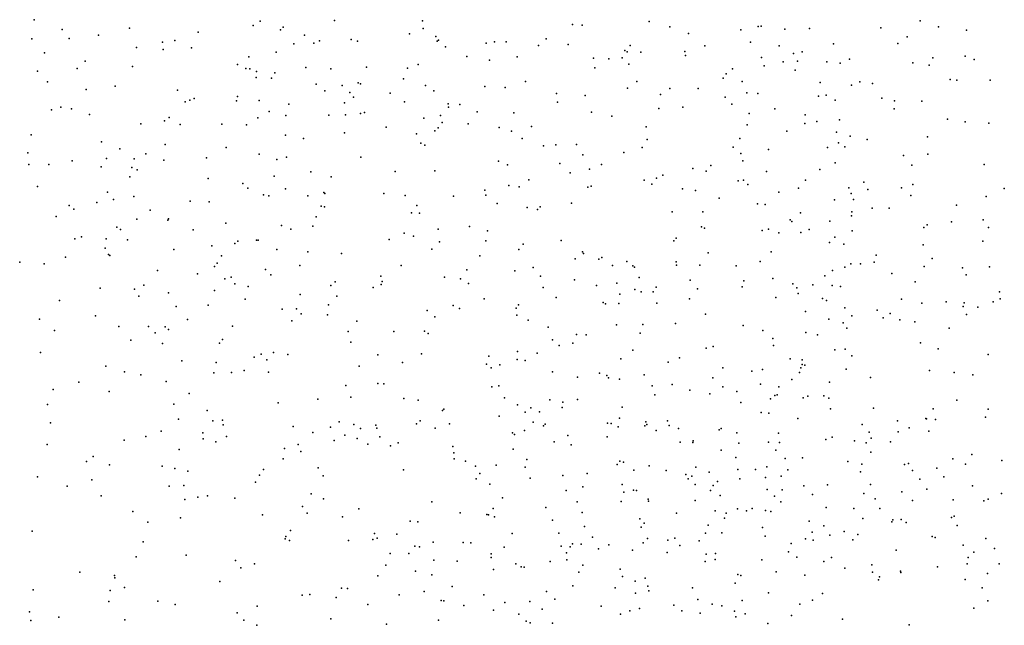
# Model space of a CAD drawing. Header units: metres. Extents: x -25 to 25, y -27.7 to 27.8.
# Tile 156 of 209: x 10.8 to 13.6, y -12.1 to -10.4. Entities that reach past the tile are written whole.
import ezdxf

# ---------------------------------------------------------------- set-up
doc = ezdxf.new("R2010")
doc.units = ezdxf.units.M

msp = doc.modelspace()

# ---------------------------------------------------------------- linework, layer by layer
for p in [(10.8628, -10.398, 3.4108), (11.1354, -10.4219, 16.1214), (11.4894, -10.4142, 5.8143), (11.509, -10.4025, 3.6937), (11.5752, -10.419, -11.3061), (11.7215, -10.4002, -7.0983), (11.9736, -10.4009, -19.6477), (12.4028, -10.4116, 10.1329), (12.4309, -10.4138, -20.0808), (12.6222, -10.4036, 4.6387), (12.681, -10.4186, 15.8109), (12.9345, -10.4179, 4.0782), (12.943, -10.4166, 6.306), (13.2847, -10.4215, 16.6346), (13.3977, -10.4012, -7.805), (13.4497, -10.4184, 16.7118), (10.9432, -10.4257, 9.9152), (11.0468, -10.4427, -6.8816), (11.332, -10.4333, 9.7345), (11.5679, -10.4267, 5.1676), (11.6362, -10.4418, 13.3224), (11.9364, -10.4385, 10.2882), (11.9752, -10.4229, 13.9587), (12.0119, -10.4458, 13.6585), (12.7348, -10.4377, -20.2729), (12.8846, -10.4266, 2.7662), (13.0107, -10.4247, 3.6458), (13.0812, -10.423, 3.2635), (13.3604, -10.4473, -7.3623), (13.5305, -10.4283, 10.768), (10.8564, -10.4529, 2.2303), (10.9629, -10.4514, 1.5751), (11.1552, -10.4774, -20.3938), (11.2294, -10.462, -11.3904), (11.2649, -10.4572, -7.0926), (11.3128, -10.4785, 2.7569), (11.6058, -10.4673, 5.9591), (11.6624, -10.465, 13.823), (11.6794, -10.4587, 5.0634), (11.77, -10.4545, 10.4057), (11.7875, -10.4593, 3.5753), (12.0159, -10.4594, 2.7331), (12.0193, -10.4564, 4.7741), (12.0391, -10.4757, 8.9251), (12.1561, -10.4647, 4.6867), (12.1796, -10.4614, 2.6662), (12.2135, -10.4614, -19.9388), (12.3059, -10.4718, 9.0921), (12.3279, -10.4526, 4.6145), (12.3907, -10.4689, -7.1001), (12.568, -10.4714, 9.6287), (12.7812, -10.4726, 2.6389), (12.912, -10.4623, 4.2796), (12.9944, -10.4729, -7.1828), (13.1493, -10.4667, 16.4361), (13.334, -10.4663, 10.0709), (10.8927, -10.4926, 16.2535), (11.2316, -10.4834, -11.8614), (11.4765, -10.5043, -7.2462), (11.5552, -10.4913, 9.5342), (12.1005, -10.5035, 15.5269), (12.2446, -10.5042, 3.326), (12.5447, -10.5068, 15.7386), (12.5529, -10.4861, 2.5811), (12.5589, -10.4895, 4.5703), (12.5982, -10.4908, 10.1226), (12.7245, -10.4889, 4.8349), (12.726, -10.5008, 6.2943), (12.9434, -10.5066, 15.9984), (13.0352, -10.4951, 3.8209), (13.0602, -10.4898, 16.1247), (13.4334, -10.5067, -1.8478), (13.5259, -10.5024, -8.0121), (11.0088, -10.5165, -7.2576), (11.1445, -10.5323, 9.8362), (11.4445, -10.5263, -11.1452), (11.6399, -10.5346, -6.1271), (11.8139, -10.5337, 6.0665), (11.9617, -10.5264, -6.4443), (12.1652, -10.5135, 10.1219), (12.4629, -10.5083, 9.4586), (12.4669, -10.5355, 4.4075), (12.5064, -10.5098, 4.1766), (12.5644, -10.5253, -7.9124), (12.9512, -10.5301, 3.4854), (13.006, -10.5185, 3.0373), (13.0467, -10.5164, 2.8751), (13.1304, -10.5187, 3.1438), (13.169, -10.5221, 10.5059), (13.1951, -10.5112, -2.0545), (13.3766, -10.5211, 10.6568), (13.4235, -10.5279, 6.1893), (13.5525, -10.5123, -20.6649), (10.8723, -10.5455, -5.8912), (10.9859, -10.5378, 2.0471), (11.4686, -10.5378, 10.4614), (11.4793, -10.5382, -11.6012), (11.4982, -10.563, 5.2813), (11.4984, -10.5463, 2.7846), (11.5515, -10.5503, 15.8983), (11.7116, -10.5387, 9.3231), (11.9304, -10.5364, 15.564), (12.843, -10.5525, -8.2955), (12.8605, -10.5388, 4.4411), (13.0395, -10.5424, -8.4112), (10.9007, -10.5762, -11.4963), (11.0941, -10.5883, 10.3711), (11.5418, -10.5649, -20.2887), (11.6698, -10.5827, 2.783), (11.7441, -10.586, 15.7423), (11.7893, -10.5785, 13.4521), (11.7959, -10.5813, -11.181), (11.9195, -10.5668, 8.983), (11.982, -10.586, 3.4113), (12.1521, -10.5888, -7.4315), (12.2103, -10.5918, 6.0984), (12.2682, -10.5746, 15.5856), (12.587, -10.5752, 6.2567), (12.8335, -10.5654, 10.2168), (12.8887, -10.5744, 4.9965), (13.111, -10.5776, 3.5826), (13.2009, -10.5852, -8.6534), (13.2251, -10.5761, 16.3232), (13.2616, -10.5807, 9.9957), (13.4836, -10.5695, 5.0691), (13.5025, -10.5707, 10.0883), (13.5977, -10.571, 6.066), (11.0113, -10.5981, 9.9783), (11.2724, -10.5993, -7.4483), (11.4443, -10.6173, 9.5846), (11.6944, -10.6018, 13.7356), (11.7657, -10.6058, 9.1897), (11.7759, -10.6196, 5.019), (11.881, -10.6084, 2.7282), (12.006, -10.6011, 6.0989), (12.3575, -10.6094, -20.1601), (12.439, -10.6145, 9.2745), (12.5599, -10.5939, 3.946), (12.6542, -10.6117, -8.1683), (12.6815, -10.5944, -7.1342), (12.762, -10.5948, 15.8492), (12.8397, -10.62, -1.9133), (12.9013, -10.6069, 2.6372), (12.9329, -10.609, -8.6205), (13.1071, -10.6163, 3.9366), (13.1283, -10.6142, 9.9211), (10.9387, -10.6481, 3.0603), (11.2947, -10.6332, 10.3794), (11.3083, -10.6286, 16.1182), (11.3205, -10.6231, 5.5623), (11.4414, -10.6302, 16.0289), (11.5065, -10.6294, 6.1084), (11.5917, -10.6396, 9.394), (11.7509, -10.6354, -11.562), (11.922, -10.6325, 13.9919), (12.0468, -10.6386, 8.7686), (12.0481, -10.6478, -6.7373), (12.0808, -10.6403, 15.6077), (12.3603, -10.6335, 6.1744), (12.8587, -10.6399, 9.755), (13.1541, -10.6279, 3.1871), (13.2879, -10.6229, 6.2704), (13.3244, -10.6297, -20.5526), (13.4028, -10.6307, 16.3446), (10.9127, -10.6558, 2.4401), (10.9696, -10.6526, 2.6221), (11.0206, -10.6693, 16.2806), (11.5347, -10.6602, 10.3892), (11.5824, -10.6718, 5.1972), (11.7062, -10.6715, -7.4073), (11.7532, -10.6697, 10.3118), (11.7964, -10.6664, 6.2091), (11.8081, -10.6638, 13.8822), (12.0256, -10.6723, 13.697), (12.13, -10.6614, 2.6073), (12.2353, -10.6648, 8.8383), (12.4576, -10.6628, 2.4829), (12.5151, -10.6741, 3.1597), (12.6495, -10.6521, 9.5455), (12.7185, -10.6486, 3.6949), (12.9087, -10.6659, 6.3177), (12.9814, -10.6532, 15.9461), (13.0682, -10.6706, -20.4404), (13.3233, -10.6532, 16.2103), (11.1675, -10.6955, 9.894), (11.236, -10.6872, 2.6626), (11.2486, -10.6781, 5.8179), (11.2804, -10.698, -12.0169), (11.3996, -10.697, 2.7083), (11.4704, -10.6991, 3.4296), (11.5022, -10.6791, -11.7612), (11.978, -10.6801, 10.1368), (12.0304, -10.692, 4.8835), (12.1044, -10.6955, 6.1734), (12.286, -10.7034, 4.7965), (12.6135, -10.7042, -20.3252), (12.9024, -10.6986, -7.2042), (13.0676, -10.6952, 4.3502), (13.1016, -10.689, -2.168), (13.1667, -10.6844, -8.8434), (13.4755, -10.6828, -8.6965), (13.5262, -10.6898, 6.1458), (13.5942, -10.6939, 11.0089), (10.8539, -10.7275, 10.2796), (11.5819, -10.7281, 2.7497), (11.7504, -10.7214, -20.1799), (11.8694, -10.7056, 13.654), (11.9564, -10.7245, -6.5271), (12.0095, -10.7162, -11.4337), (12.0181, -10.7077, -20.066), (12.1935, -10.7062, 10.0345), (12.2285, -10.7166, 15.6336), (13.0162, -10.7168, 10.3768), (13.1579, -10.7195, 3.7196), (13.1976, -10.7307, 3.3194), (11.0558, -10.7476, 10.031), (11.2375, -10.7552, 3.2788), (11.6334, -10.7381, -6.1975), (11.9688, -10.7512, 6.2517), (11.9806, -10.7573, -11.1645), (12.2591, -10.7377, -7.725), (12.3199, -10.7589, 8.9831), (12.3556, -10.756, 9.9899), (12.4141, -10.7553, 9.1145), (12.6169, -10.7407, 2.4629), (12.8821, -10.7378, -8.8784), (13.1636, -10.7503, 3.9928), (13.2461, -10.7404, 5.1187), (13.4183, -10.733, 10.8196), (10.8443, -10.7791, -11.9975), (11.1078, -10.7677, -11.1554), (11.182, -10.7813, -20.5089), (11.4119, -10.7632, 6.1471), (11.5061, -10.7829, -11.0502), (12.4326, -10.7845, 4.7939), (12.5493, -10.7779, -7.1717), (12.6023, -10.7633, 6.3223), (12.8622, -10.7623, 10.2267), (12.8849, -10.7804, 9.6556), (12.9635, -10.769, 4.5359), (13.1323, -10.7637, -13.9062), (13.1818, -10.7613, 10.5626), (13.3498, -10.786, 16.1175), (13.4198, -10.783, 9.9517), (10.8476, -10.8121, 2.6029), (10.9051, -10.8124, -6.0753), (10.9713, -10.8015, -7.4978), (11.0699, -10.7946, 2.2101), (11.1486, -10.7959, 10.3103), (11.2333, -10.7994, 5.5493), (11.3558, -10.7929, -7.5912), (11.5569, -10.7978, -20.3547), (11.5849, -10.7917, 9.215), (11.7971, -10.7916, 10.2119), (12.1914, -10.8024, 6.2848), (12.2167, -10.8136, 2.5505), (12.3665, -10.8091, 6.3242), (12.4859, -10.8125, 9.2585), (12.7988, -10.8149, 4.6807), (12.8906, -10.8021, 3.4908), (13.1548, -10.8075, -9.1138), (13.3735, -10.8145, -8.9598), (13.581, -10.8126, 10.0307), (11.054, -10.8188, 1.3792), (11.1421, -10.8209, 1.8804), (11.1572, -10.8274, 5.6887), (11.5495, -10.8454, 10.2812), (11.6544, -10.8333, 8.9638), (11.896, -10.8319, 3.2999), (12.0088, -10.8303, -6.8522), (12.3965, -10.8363, 15.673), (12.4512, -10.8259, 2.4582), (12.6609, -10.8425, -8.4508), (12.7469, -10.8239, 9.518), (12.7852, -10.831, 6.3256), (12.9576, -10.8322, -14.053), (13.1101, -10.8266, 2.767), (11.1362, -10.8471, 2.6323), (11.3604, -10.8521, 5.382), (11.4601, -10.8665, 9.4664), (11.7124, -10.8473, 15.8826), (12.2205, -10.8724, 15.6799), (12.2775, -10.8565, 4.863), (12.6081, -10.857, 15.731), (12.6302, -10.8683, -2.235), (12.6435, -10.8515, 3.0968), (12.8772, -10.8585, 5.044), (12.8925, -10.8569, 2.5504), (12.9046, -10.8694, -13.8145), (13.0693, -10.8566, 3.3029), (13.2362, -10.8629, -2.1738), (13.377, -10.8692, 6.2727), (10.8722, -10.8748, -20.6027), (11.0724, -10.8909, 2.6371), (11.4737, -10.8796, 6.2875), (11.5193, -10.8989, 16.0557), (11.5821, -10.8816, -7.5831), (11.6456, -10.9015, 5.1743), (11.6911, -10.892, 2.7735), (11.6947, -10.8953, -11.0008), (11.8629, -10.8955, 6.3908), (11.9242, -10.9005, 4.9748), (12.1522, -10.8859, -7.1614), (12.1554, -10.9001, 8.7784), (12.2503, -10.8758, 8.9106), (12.4464, -10.8775, 4.0495), (12.4566, -10.8745, -8.0441), (12.7172, -10.8822, -8.6647), (12.7548, -10.8862, 15.787), (12.9935, -10.8911, 2.9549), (13.0496, -10.8801, 9.6859), (13.1935, -10.8788, 3.8198), (13.2, -10.8955, 9.7792), (13.2482, -10.8836, -7.348), (13.3446, -10.8792, -13.6363), (13.3705, -10.9011, 10.8793), (13.6383, -10.8809, -8.9295), (10.9631, -10.9297, 2.616), (11.042, -10.921, 16.3109), (11.0901, -10.9121, 10.0778), (11.1481, -10.9042, 5.9359), (11.3093, -10.9171, 10.2297), (11.3634, -10.9191, 16.1604), (11.5343, -10.9022, 2.752), (11.958, -10.9293, 2.6935), (12.0625, -10.9032, 15.7354), (12.1877, -10.9233, 3.2054), (12.4001, -10.9232, 4.4216), (12.8222, -10.9081, -2.3149), (12.9322, -10.9244, -9.2953), (12.9539, -10.9262, 15.847), (13.1521, -10.9131, 4.3358), (13.2069, -10.9125, 3.0349), (13.5012, -10.929, 9.934), (13.5867, -10.9036, -20.6759), (10.9763, -10.9398, -6.2613), (11.1944, -10.9429, 16.2573), (11.684, -10.9318, 10.1273), (11.6935, -10.9332, 3.2344), (11.9419, -10.9507, -7.0643), (11.9655, -10.9517, 10.0354), (12.273, -10.9349, -20.2413), (12.3023, -10.9411, 6.4046), (12.3101, -10.9336, -7.8337), (12.6884, -10.9472, 2.4707), (12.7756, -10.9474, -8.9913), (13.0551, -10.9502, -13.6706), (13.2025, -10.9478, 4.01), (13.2605, -10.937, 10.7536), (13.3086, -10.9369, -9.4173), (10.9252, -10.9611, -11.2063), (11.1569, -10.9684, 5.542), (11.2452, -10.9719, 2.6765), (11.2474, -10.968, -6.4386), (11.4109, -10.9801, 9.7603), (11.6699, -10.9623, -20.2799), (13.0261, -10.9706, -2.4147), (13.0308, -10.9749, -1.8588), (13.1388, -10.9742, 15.9215), (13.2014, -10.9586, -9.6801), (13.4173, -10.9852, 11.0254), (13.4876, -10.9765, 16.1386), (13.5779, -10.9706, 11.3297), (11.0991, -10.991, -20.5634), (11.1093, -10.9986, -11.9809), (11.3172, -10.999, 10.0324), (11.5707, -10.9864, 8.8341), (11.5972, -10.9974, -11.8252), (11.6602, -10.9886, -6.6849), (11.9215, -11.0087, 15.8329), (12.0185, -10.9974, -7.3674), (12.1083, -10.9895, 6.4207), (12.1594, -11.0022, -7.5856), (12.7719, -10.9909, -7.2916), (12.7804, -10.9943, 10.1888), (12.9454, -11.001, 4.6194), (12.9641, -10.9969, -20.4418), (12.9935, -11.0075, 6.3272), (13.0558, -11.0063, -9.8508), (13.0796, -10.9979, 2.7483), (13.2032, -11.0017, 3.239), (13.4082, -10.9923, -9.5937), (13.5934, -10.992, -9.3914), (10.9789, -11.0251, 1.3068), (10.9984, -11.0193, -7.4603), (11.0687, -11.0253, 5.8701), (11.1296, -11.0276, -11.0935), (11.4368, -11.0377, 9.5025), (11.4453, -11.0319, -6.6614), (11.4985, -11.0282, 3.0908), (11.5039, -11.0289, -20.4063), (11.8784, -11.0272, -11.7698), (11.948, -11.0172, 6.4461), (12.0219, -11.0335, -20.1703), (12.1547, -11.0305, -11.6537), (12.2613, -11.0397, 9.0144), (12.3703, -11.0294, -10.9299), (12.6924, -11.0305, 9.3856), (12.6997, -11.023, 15.6986), (13.1386, -11.0355, 10.662), (13.1534, -11.0205, 2.9125), (13.1795, -11.0404, 3.6139), (13.4059, -11.0422, -7.4132), (13.5773, -11.0314, 6.2049), (11.0655, -11.0512, 5.651), (11.0754, -11.07, 1.6293), (11.2623, -11.0549, -7.5712), (11.3713, -11.0448, 5.4066), (11.5572, -11.0553, 6.3872), (11.6454, -11.0621, -7.3822), (11.7423, -11.0667, 6.4625), (12.0007, -11.0542, 8.6871), (12.2494, -11.0556, 9.9867), (12.4317, -11.0622, 10.0219), (12.4343, -11.0668, 4.6089), (12.7907, -11.0646, -14.0926), (12.9717, -11.0621, 10.4582), (10.8213, -11.0917, -11.9388), (10.8911, -11.0967, -7.2838), (10.9527, -11.0771, -6.5589), (11.0789, -11.0725, 16.3021), (11.3866, -11.0943, -10.9897), (11.3983, -11.0733, 16.1391), (12.1373, -11.0737, 4.9254), (12.4107, -11.0819, 4.1565), (12.4781, -11.0832, 3.0989), (12.487, -11.0781, 2.4848), (12.5582, -11.0893, -10.843), (12.6995, -11.0905, -8.8386), (12.94, -11.0895, 3.4397), (13.1991, -11.0964, 3.8335), (13.2264, -11.0965, 6.3556), (13.2657, -11.0917, 5.1783), (13.2717, -11.0715, 15.9839), (13.432, -11.0807, 11.1605), (11.2151, -11.1153, 5.5139), (11.3296, -11.1253, 2.8423), (11.3789, -11.1041, 2.7676), (11.5245, -11.1123, 9.9074), (11.6229, -11.1013, 8.7447), (11.9129, -11.1007, 9.9407), (12.1006, -11.1139, 15.8063), (12.2383, -11.1167, 2.5985), (12.2902, -11.1064, -11.4668), (12.5175, -11.1015, 15.6775), (12.5755, -11.1025, 4.8381), (12.5802, -11.1061, -10.4906), (12.7005, -11.0997, -2.3365), (12.7675, -11.1006, 4.7445), (12.871, -11.1017, 10.3355), (13.1472, -11.115, -14.1486), (13.1825, -11.106, 9.6434), (13.3166, -11.1236, 10.9605), (13.409, -11.1044, 16.0732), (13.5183, -11.108, 11.4149), (13.5964, -11.1047, -9.6215), (11.4085, -11.1396, -7.3753), (11.4267, -11.1348, 9.6235), (11.4365, -11.1532, 9.1632), (11.5399, -11.1276, -7.1623), (11.7241, -11.1479, 2.8898), (11.8548, -11.1313, 5.1069), (11.8583, -11.1465, 8.6715), (12.0366, -11.1348, 2.7442), (12.0824, -11.1397, 8.7865), (12.1057, -11.1527, 6.4712), (12.3118, -11.132, 4.8946), (12.4085, -11.1419, -20.3255), (12.5295, -11.1521, -2.0519), (12.5937, -11.1355, 6.4446), (12.7397, -11.1427, 3.624), (12.8927, -11.1454, 15.7136), (12.9765, -11.1383, 9.5072), (13.0328, -11.1534, 15.7835), (13.1251, -11.1309, -7.2974), (13.3835, -11.1482, 9.7934), (13.5292, -11.1275, -20.6495), (11.0512, -11.1658, 5.7815), (11.1493, -11.1689, 2.7198), (11.1764, -11.1571, 6.1235), (11.2467, -11.1796, 2.607), (11.3791, -11.1723, 6.3187), (11.4753, -11.1613, 8.949), (11.7114, -11.1586, 5.2461), (11.8324, -11.1644, -20.1928), (11.8558, -11.1556, 15.8886), (12.3192, -11.1637, 6.4751), (12.4718, -11.1581, -7.7891), (12.5383, -11.1833, -8.4089), (12.5809, -11.1702, -10.1035), (12.5989, -11.1763, -8.633), (12.6339, -11.1769, -9.8812), (12.6425, -11.1628, 4.887), (12.7604, -11.1677, -9.3695), (12.8881, -11.1618, -2.4539), (13.0451, -11.1648, 2.7916), (13.0482, -11.1812, 6.3894), (13.0905, -11.1562, 4.4744), (13.1462, -11.1581, 3.4326), (13.1692, -11.1616, -2.5777), (13.6241, -11.1766, 16.1707), (10.9353, -11.2015, -6.8324), (11.1623, -11.1887, -6.7855), (11.4668, -11.1974, 2.8609), (11.6233, -11.1843, 16.0034), (11.7285, -11.1893, -10.8853), (12.1499, -11.1963, 9.9489), (12.3565, -11.1928, 9.1639), (12.4903, -11.2074, -8.0027), (12.497, -11.2108, 10.0965), (12.5354, -11.2097, 2.558), (12.644, -11.2087, 15.6418), (12.7377, -11.1968, 10.2723), (12.9842, -11.1924, 10.5897), (13.1182, -11.1953, 10.7645), (13.1297, -11.2015, 3.2842), (13.3445, -11.1977, -9.9142), (13.4028, -11.2093, 11.2453), (13.4718, -11.2054, -13.6916), (13.5237, -11.2077, -7.4793), (13.6067, -11.2055, 6.3123), (13.626, -11.1967, -13.3478), (11.2687, -11.2182, -7.2354), (11.3604, -11.2147, -6.9897), (11.5721, -11.2262, 8.8415), (11.6137, -11.2246, 5.3606), (11.6265, -11.2398, 9.7853), (11.7049, -11.2135, -11.7319), (11.9869, -11.2296, 2.8686), (12.0614, -11.2155, 4.9904), (12.0798, -11.2242, -10.6915), (12.2417, -11.2233, 9.038), (12.2487, -11.2138, 15.7586), (13.0694, -11.2329, -1.9347), (13.1824, -11.222, 15.8422), (13.2748, -11.2284, -2.2667), (13.3119, -11.2383, 15.9486), (13.521, -11.2187, 5.2093), (13.5626, -11.2205, 9.9146), (10.8778, -11.2543, 2.7246), (11.0381, -11.2455, -20.5636), (11.3014, -11.2555, -20.4675), (11.5997, -11.2593, -20.3241), (11.7023, -11.2422, 6.5008), (11.786, -11.26, 2.9763), (12.0088, -11.2477, 15.8528), (12.2433, -11.2436, 2.6933), (12.276, -11.2578, 10.0159), (12.6978, -11.2667, -9.5486), (12.7837, -11.24, 9.4168), (13.1361, -11.2545, -20.4416), (13.177, -11.2649, 10.8944), (13.2021, -11.2449, 4.0983), (13.2916, -11.2508, 11.0631), (13.3394, -11.2568, -20.5297), (13.3821, -11.2622, -13.8744), (13.5301, -11.2409, 11.6977), (10.921, -11.2866, 1.3415), (11.105, -11.2754, 6.0482), (11.1899, -11.2756, 5.5898), (11.2085, -11.2938, -11.8151), (11.2372, -11.2762, 2.8155), (11.2472, -11.2843, 6.2607), (11.4304, -11.2744, 9.5551), (11.7607, -11.2896, 8.7668), (11.8917, -11.2897, 5.1536), (11.9791, -11.2885, 3.116), (11.9896, -11.2956, -11.6802), (12.3335, -11.2774, 4.4974), (12.5292, -11.2707, 9.3082), (12.5962, -11.2951, -11.2271), (12.6043, -11.27, 10.2106), (12.8913, -11.2731, 6.4434), (12.947, -11.2874, 9.4492), (13.0701, -11.2927, 3.1251), (13.1878, -11.2805, 3.9471), (13.4809, -11.2807, 16.0563), (11.1394, -11.3149, 2.081), (11.2297, -11.3241, 2.4171), (11.3934, -11.3235, 5.5393), (11.4011, -11.3131, 9.1834), (11.7688, -11.3203, 15.9217), (12.3455, -11.3134, 4.8873), (12.404, -11.3237, 3.0455), (12.4148, -11.2983, 3.9691), (12.4423, -11.2993, 4.7466), (12.9763, -11.31, -10.5331), (13.104, -11.2999, 5.1409), (13.3984, -11.3222, 9.7801), (10.8806, -11.3502, -11.9452), (11.5478, -11.3499, 3.0015), (12.246, -11.3471, -10.4416), (12.3016, -11.3514, 9.108), (12.3651, -11.3304, -10.2603), (12.5755, -11.3432, 4.8057), (12.785, -11.338, 15.5786), (12.8055, -11.3332, -11.0036), (12.9779, -11.3295, 2.9304), (13.1538, -11.3423, 9.5687), (13.1834, -11.3407, -2.696), (13.4492, -11.3391, 6.5228), (11.285, -11.3737, -10.9903), (11.3835, -11.3785, 2.9595), (11.492, -11.3632, -11.7091), (11.5126, -11.3543, 8.9478), (11.5281, -11.3711, 2.9053), (11.5886, -11.3555, 5.4734), (11.8463, -11.3562, -10.7616), (11.9167, -11.3782, 3.0805), (11.971, -11.3538, 9.8077), (12.1638, -11.3609, 8.9089), (12.2443, -11.3697, 4.3093), (12.2674, -11.3731, 2.8029), (12.5413, -11.368, -9.8561), (12.6766, -11.3772, 10.3754), (12.7088, -11.3656, -2.4228), (13.0261, -11.3684, -7.3594), (13.0604, -11.3709, 3.5895), (13.2021, -11.3593, 15.7607), (13.5925, -11.3556, 11.822), (11.0675, -11.3893, 1.7888), (11.121, -11.4054, 5.8817), (11.3764, -11.4082, 9.4604), (11.4269, -11.4076, 16.0306), (11.4631, -11.4013, 6.4836), (11.5335, -11.4065, 9.6613), (11.7924, -11.3889, 5.3506), (12.1571, -11.3837, 4.9534), (12.1698, -11.3942, 2.9214), (12.1953, -11.3853, -11.499), (12.3461, -11.4051, 15.7095), (12.8329, -11.3936, 2.8352), (12.9156, -11.4034, 10.6806), (12.9465, -11.3988, 3.0782), (13.0525, -11.4069, 3.2996), (13.0561, -11.3939, -14.0842), (13.0595, -11.3844, 6.5105), (13.0678, -11.3864, 4.4195), (13.1858, -11.3973, 2.9514), (13.4238, -11.4016, 11.5816), (13.4953, -11.4069, -7.6969), (10.9901, -11.4344, 2.9011), (11.1683, -11.4142, 6.149), (11.2406, -11.4333, 6.2996), (12.4175, -11.4203, -11.3238), (12.4803, -11.4094, 10.2099), (12.5014, -11.4157, -8.3536), (12.5061, -11.4229, -2.2999), (12.5376, -11.4262, 2.7694), (12.608, -11.4136, 15.6022), (12.8045, -11.4222, 9.3975), (13.0305, -11.427, -13.5655), (13.1377, -11.4351, -2.0285), (13.2555, -11.4218, 6.5631), (13.5483, -11.4138, -9.8251), (10.917, -11.456, 16.1856), (11.0769, -11.4619, 16.1467), (11.754, -11.4443, 8.8228), (11.8463, -11.4387, 6.5426), (11.8633, -11.4398, 9.7279), (12.1717, -11.4486, -20.1066), (12.1926, -11.4457, 3.0459), (12.6308, -11.4451, 9.3299), (12.6884, -11.4416, -9.3379), (12.7382, -11.4573, -1.9194), (12.8326, -11.4484, 3.4662), (12.8726, -11.4616, 3.2132), (12.9405, -11.4402, 3.4213), (12.9934, -11.4482, 2.8332), (11.3061, -11.4675, 5.677), (11.674, -11.4835, 5.5346), (11.7684, -11.4774, -20.1892), (11.9206, -11.4819, 15.866), (11.9617, -11.4864, 8.7618), (12.2083, -11.4795, 9.9072), (12.3378, -11.4853, 6.3452), (12.3757, -11.4917, -1.958), (12.4176, -11.484, 9.1816), (12.6385, -11.4706, -20.3094), (12.7959, -11.4685, 10.5859), (12.8844, -11.4932, -10.6451), (12.9694, -11.4826, -20.3433), (12.9814, -11.4733, -2.6759), (12.9885, -11.4715, 9.4417), (13.0632, -11.4794, 3.7621), (13.0763, -11.4745, -10.2057), (13.1224, -11.4739, 3.9538), (13.1363, -11.4806, 15.5573), (13.5029, -11.4862, -13.4071), (10.9007, -11.4988, -20.522), (11.2619, -11.4976, 3.0362), (11.3581, -11.5154, 2.5618), (11.5604, -11.4941, -10.8734), (12.031, -11.5157, 5.1755), (12.0346, -11.512, 9.7717), (12.2452, -11.4994, 6.1584), (12.2675, -11.5208, 4.7515), (12.2836, -11.508, 9.0498), (12.3084, -11.5195, 4.8874), (12.3736, -11.5075, 3.0122), (12.5453, -11.5061, 4.7525), (13.1408, -11.5107, 9.5511), (13.2641, -11.5091, -14.1014), (13.435, -11.5113, 6.7109), (13.5918, -11.5123, 15.9481), (11.2761, -11.541, -11.7356), (11.3737, -11.5456, -20.4099), (11.4017, -11.5431, 3.1755), (11.7354, -11.548, 15.8798), (11.9671, -11.5455, 6.1063), (12.1928, -11.5319, 5.9156), (12.2903, -11.5489, -2.2373), (12.537, -11.5377, 6.1427), (12.6128, -11.5481, 3.5171), (12.6751, -11.5454, 3.2252), (12.9428, -11.5219, 3.5982), (12.9644, -11.5236, 10.7917), (13.0472, -11.5386, 5.1522), (13.3331, -11.5458, -9.9226), (13.4138, -11.5389, 11.4808), (13.4158, -11.54, 9.8023), (13.4418, -11.5414, 5.2339), (13.5849, -11.5351, -7.9898), (10.909, -11.5512, 1.3374), (11.2259, -11.5754, 5.8499), (11.4033, -11.5568, 9.5042), (11.6033, -11.5617, 5.657), (11.7103, -11.564, 9.6241), (11.7776, -11.5562, 5.6815), (11.7959, -11.5674, 2.9378), (11.8403, -11.5574, 3.306), (11.8433, -11.5661, -10.7871), (11.9565, -11.5543, 6.2629), (12.0104, -11.5666, 5.3817), (12.0508, -11.5539, 5.7026), (12.2651, -11.573, 3.2572), (12.3203, -11.5601, -10.2873), (12.3246, -11.555, 5.7864), (12.5028, -11.5517, 15.6015), (12.5138, -11.5526, 4.9682), (12.5334, -11.5629, 3.1652), (12.6101, -11.5599, -8.8105), (12.6159, -11.556, -8.0886), (12.6418, -11.5733, -9.6563), (12.6794, -11.5583, 4.661), (12.7061, -11.5671, 6.312), (12.8223, -11.5707, -10.9305), (12.8278, -11.5678, 6.5122), (13.2316, -11.5558, -2.1745), (13.3344, -11.5768, -2.6471), (13.3659, -11.5659, 11.3274), (13.4226, -11.5752, 15.7197), (11.12, -11.6008, 1.9378), (11.1826, -11.5898, 3.1428), (11.3448, -11.5801, 6.3946), (11.3464, -11.5971, 9.3475), (11.3829, -11.6052, 9.1195), (11.4131, -11.59, 15.9321), (11.6604, -11.5787, 8.9236), (11.7212, -11.6019, 5.8379), (11.7513, -11.5866, 6.6328), (11.787, -11.5958, 6.058), (11.8519, -11.5916, 8.7968), (12.2315, -11.5798, 8.9127), (12.2368, -11.5841, 5.6361), (12.3505, -11.6056, 2.9023), (12.3896, -11.5876, -20.083), (12.5017, -11.5915, 10.2487), (12.7484, -11.6025, -7.8831), (12.8727, -11.5795, -10.4367), (12.9925, -11.5807, 6.5721), (13.1281, -11.5986, 10.9542), (13.1456, -11.5925, -13.4598), (13.2101, -11.6027, 15.3626), (13.2513, -11.5783, 6.6944), (13.257, -11.5948, 2.8218), (13.313, -11.6059, 15.5036), (10.9002, -11.6135, 3.1412), (11.2776, -11.627, -11.1925), (11.5786, -11.6241, 9.5543), (11.6181, -11.6131, 2.8034), (11.6253, -11.6329, 5.9657), (11.8174, -11.6121, 6.3455), (11.8819, -11.6165, 9.6605), (11.9037, -11.6088, 6.4823), (12.0606, -11.6185, -11.554), (12.2332, -11.6261, 3.8478), (12.3994, -11.6145, 5.6529), (12.7113, -11.6061, 15.4163), (12.7468, -11.6077, 6.1338), (12.8278, -11.6295, 9.3595), (12.8785, -11.6096, -13.7414), (12.9634, -11.6062, 3.7758), (12.9848, -11.6291, 4.3255), (12.9949, -11.6076, 15.2574), (13.2435, -11.608, -20.3259), (11.0121, -11.6619, -20.4452), (11.0318, -11.6471, -11.8954), (11.5748, -11.6545, 15.8516), (12.0635, -11.6373, 4.2083), (12.0642, -11.654, -10.7469), (12.0972, -11.6609, 4.6617), (12.2718, -11.656, -11.3581), (12.5384, -11.6604, -1.9064), (12.8703, -11.6507, 6.3438), (13.0112, -11.6533, -7.5788), (13.0609, -11.6514, 3.1787), (13.1902, -11.6622, 15.1432), (13.2565, -11.6346, 9.6826), (13.4911, -11.6544, 11.3937), (13.5455, -11.6421, -20.5311), (13.6312, -11.6591, -9.7521), (11.0778, -11.6716, 3.2512), (11.2287, -11.6748, 3.3159), (11.2655, -11.6818, 2.2039), (11.3021, -11.6892, 6.0257), (11.5186, -11.6851, 6.1522), (11.6751, -11.6794, 6.4509), (11.9196, -11.686, 15.8079), (12.1251, -11.6752, -19.9354), (12.1842, -11.6722, 8.791), (12.2676, -11.678, 5.2885), (12.5305, -11.6707, -2.5179), (12.5492, -11.6636, 2.8053), (12.5779, -11.6864, 4.6438), (12.6219, -11.6744, 10.4653), (12.6711, -11.6878, 5.8034), (12.7553, -11.6783, -10.6544), (12.8763, -11.6843, 6.1775), (12.9266, -11.6843, 10.7525), (12.9592, -11.6766, 9.4289), (13.0193, -11.6853, -20.1952), (13.2311, -11.6692, -7.5874), (13.3531, -11.6705, -13.5294), (13.3641, -11.6676, 6.8556), (13.3755, -11.6879, 15.2972), (13.445, -11.6812, -7.9154), (13.5277, -11.6692, 15.6207), (10.8719, -11.7059, 3.41), (11.0276, -11.7146, 3.4085), (11.5075, -11.701, 2.6112), (11.6895, -11.7023, 3.4339), (12.1271, -11.7113, -2.1606), (12.1379, -11.696, -1.9194), (12.282, -11.7091, -10.7043), (12.3756, -11.7019, 3.463), (12.4452, -11.6959, 9.0792), (12.7273, -11.699, 3.6176), (12.7339, -11.711, 10.5832), (12.7447, -11.7036, 4.5218), (12.7939, -11.6924, -9.4081), (12.818, -11.7186, 5.9479), (12.882, -11.7117, 3.2781), (12.9546, -11.7079, 3.9815), (12.9998, -11.704, -2.767), (13.2266, -11.6912, 14.9766), (13.3969, -11.7127, 14.976), (13.4653, -11.7058, 14.8245), (10.9573, -11.7321, 15.9748), (11.2492, -11.7323, -20.403), (11.2907, -11.7301, 9.234), (11.4956, -11.7207, 3.4568), (12.166, -11.7269, 9.7665), (12.3844, -11.7446, -10.4527), (12.4329, -11.7341, 5.4461), (12.5448, -11.7271, 5.5967), (12.5775, -11.744, 3.5805), (12.5864, -11.745, 9.1695), (12.7537, -11.7274, 2.6609), (12.7973, -11.7447, -9.6203), (12.8054, -11.7307, 15.2008), (12.9603, -11.7421, -9.1717), (13.0025, -11.7427, 6.5662), (13.0648, -11.7313, 14.9222), (13.1322, -11.7283, 5.2037), (13.2557, -11.7279, 2.3608), (13.4166, -11.7407, 7.0167), (13.5469, -11.731, 15.3143), (11.0543, -11.7603, 1.5333), (11.2942, -11.7708, 3.5162), (11.331, -11.7641, 15.8356), (11.3585, -11.7604, -11.7421), (11.4371, -11.7665, 9.148), (11.6555, -11.7541, -11.7167), (11.6902, -11.7682, 8.9377), (12.2025, -11.7656, -11.1035), (12.5499, -11.7493, 10.348), (12.6189, -11.7695, -10.8783), (12.62, -11.7749, -19.982), (12.7535, -11.7737, 9.2513), (12.8257, -11.7592, -20.0879), (12.9807, -11.7613, -13.8795), (13.0893, -11.7566, 10.8794), (13.2363, -11.753, 6.8847), (13.2685, -11.7687, -2.5538), (13.3451, -11.7487, -13.7903), (13.3756, -11.7734, 5.2377), (13.4918, -11.7713, 11.2458), (13.5797, -11.774, 14.4926), (13.5918, -11.7698, 7.1943), (13.6302, -11.7532, 15.1032), (11.6304, -11.7902, 9.466), (11.7914, -11.7973, -20.12), (12.0005, -11.7773, 4.4238), (12.1757, -11.7965, 2.769), (12.3263, -11.7931, 8.8649), (12.4166, -11.7774, -11.0139), (12.5419, -11.7757, -10.1223), (12.8114, -11.8028, 3.8686), (12.8747, -11.797, 4.0835), (12.901, -11.8028, -9.8739), (12.9165, -11.7958, -7.7679), (12.9553, -11.8022, 6.0031), (12.9993, -11.7771, -13.3898), (13.129, -11.7936, -9.0229), (13.2082, -11.796, -14.0186), (13.2823, -11.7965, 11.0036), (11.1454, -11.8051, 1.848), (11.2811, -11.8226, -11.3601), (11.5158, -11.814, -11.2207), (11.6433, -11.8099, 15.769), (11.7445, -11.8203, 2.6897), (12.0817, -11.8082, 3.5263), (12.1576, -11.8131, -1.7419), (12.1628, -11.8147, 8.6455), (12.1801, -11.8197, 3.7815), (12.3455, -11.8299, 9.9191), (12.4308, -11.8078, 2.7087), (12.5951, -11.826, -8.4887), (12.7007, -11.81, -9.9868), (12.8374, -11.8234, 5.1593), (12.843, -11.8095, -8.7433), (12.9707, -11.8048, 2.4233), (13.2338, -11.8247, 2.9041), (13.3194, -11.8286, 14.6999), (13.3433, -11.8278, 2.721), (13.4874, -11.822, 2.3602), (13.495, -11.8179, -20.3416), (11.1875, -11.8357, 3.6193), (11.596, -11.8588, 9.0849), (11.9384, -11.832, 15.7214), (11.9603, -11.8341, 9.5751), (12.4374, -11.8476, 5.0389), (12.5994, -11.8494, -19.7313), (12.6077, -11.8385, 4.4824), (12.7909, -11.8436, 5.7243), (12.9465, -11.8506, -2.1274), (13.0798, -11.832, 6.4001), (13.122, -11.8456, 14.7911), (13.3161, -11.8343, -20.1989), (13.3572, -11.8367, -9.7651), (13.5037, -11.8444, -8.0601), (10.8569, -11.8608, 16.003), (11.5811, -11.8834, 9.2804), (11.5826, -11.8762, 2.4981), (11.5934, -11.8877, -20.2163), (11.7619, -11.8873, 15.7064), (11.8318, -11.8845, -11.2557), (11.8362, -11.8675, 6.782), (11.8438, -11.8807, 8.781), (11.9002, -11.8694, -11.7275), (12.2306, -11.868, 4.9108), (12.3639, -11.8671, 3.6384), (12.4602, -11.878, 8.9265), (12.617, -11.882, 9.0839), (12.6756, -11.8868, 3.9203), (12.6959, -11.881, -1.9795), (12.7834, -11.867, -7.9402), (12.8297, -11.8657, -2.8102), (12.9545, -11.8758, 9.4633), (13.0693, -11.8831, -8.6644), (13.0888, -11.8639, 6.201), (13.0914, -11.8865, 9.6654), (13.1396, -11.8722, 6.9602), (13.1803, -11.8619, -9.392), (13.2051, -11.886, 9.8144), (13.2195, -11.8707, -13.4023), (13.4315, -11.876, 14.5766), (13.4406, -11.879, -9.1606), (13.585, -11.8816, 11.1759), (11.1741, -11.8919, 15.8534), (11.9515, -11.9036, -1.9733), (11.9652, -11.9056, 8.6576), (12.0038, -11.8925, 4.1505), (12.0899, -11.893, -11.4001), (12.1116, -11.894, -2.4885), (12.2078, -11.9065, 7.1413), (12.3706, -11.9044, 3.4656), (12.3963, -11.9058, 15.4572), (12.4026, -11.8976, 5.033), (12.4281, -11.8986, 4.6696), (12.4774, -11.9115, 3.7835), (12.5072, -11.8999, 5.2165), (12.5746, -11.9149, 10.2907), (12.6047, -11.8948, 15.2706), (12.7103, -11.9016, 4.0956), (12.765, -11.8891, 10.5179), (13.0283, -11.8965, 6.8289), (13.3292, -11.9153, 10.8046), (13.5208, -11.9007, -8.8078), (13.6101, -11.9109, 14.3947), (11.1547, -11.9346, 1.6795), (11.2977, -11.9294, 3.6815), (11.8813, -11.9247, 3.572), (11.9347, -11.9252, 6.9475), (12.0057, -11.9439, -2.2912), (12.1701, -11.9366, 6.9532), (12.1705, -11.9259, 9.7025), (12.3854, -11.923, -2.7652), (12.3869, -11.9431, 4.8305), (12.6733, -11.9217, 5.4443), (12.785, -11.9267, -13.4202), (12.8112, -11.942, -19.8304), (12.8121, -11.9248, 9.2613), (12.9442, -11.9434, 5.7947), (13.0205, -11.9203, -2.7272), (13.0444, -11.9356, 10.5798), (13.144, -11.9364, -2.4059), (13.5351, -11.9367, 5.2486), (13.5512, -11.9207, 7.2429), (11.4385, -11.9445, 15.7022), (11.4538, -11.9655, -11.3709), (11.4928, -11.9545, 3.6483), (11.8693, -11.9582, -1.6069), (12.0728, -11.9468, 3.6289), (12.1771, -11.9703, 15.5603), (12.2405, -11.954, 8.6063), (12.2564, -11.9627, 3.7227), (12.2648, -11.9641, 7.3316), (12.3394, -11.9479, 6.9879), (12.4323, -11.9587, 7.2896), (12.5389, -11.9695, 4.2632), (12.7821, -11.9482, 2.453), (13.122, -11.9477, 7.0937), (13.1821, -11.9669, 2.1229), (13.2595, -11.9578, -7.7865), (13.4475, -11.9628, 10.189), (13.5319, -11.9549, 10.9695), (13.6235, -11.9542, 10.2566), (10.9937, -11.9783, 3.7947), (11.093, -11.988, 1.4138), (11.0933, -11.9947, -11.5198), (11.8457, -11.9891, 9.3185), (11.9537, -11.9756, 9.463), (12.0009, -11.9862, -19.7296), (12.4214, -11.9779, -19.2986), (12.5458, -11.9906, 10.1345), (12.6112, -11.9954, 7.1256), (12.8759, -11.9847, 10.3946), (12.8849, -11.9876, 14.8445), (12.9855, -11.9774, 5.2126), (13.0672, -11.9869, 10.4166), (13.261, -11.9779, 14.6485), (13.2785, -11.9999, 10.1343), (13.2811, -11.9919, 10.4075), (13.3417, -11.9756, 10.5502), (13.342, -11.9788, 7.1693), (13.5261, -11.9997, 10.3931), (13.5906, -11.9821, -8.5543), (11.1212, -12.0223, -20.2617), (11.3937, -12.0051, -11.8584), (11.7417, -12.0242, -11.8562), (11.7589, -12.025, 9.0011), (12.0588, -12.0193, 7.3123), (12.4042, -12.0172, 4.508), (12.5252, -12.0235, 5.0706), (12.5821, -12.0045, 2.5223), (12.6181, -12.0188, -8.2921), (12.7462, -12.0227, 14.9753), (12.8685, -12.0099, 5.6485), (13.5745, -12.0235, 2.168), (10.8601, -12.0288, -20.2178), (11.0799, -12.0311, -12.0392), (11.6297, -12.0443, 15.6316), (11.6513, -12.0419, 3.6813), (11.7264, -12.0506, 2.4739), (11.9067, -12.0436, 7.1437), (11.9783, -12.0334, 4.4288), (12.1492, -12.0435, -19.3783), (12.3288, -12.0336, 2.5974), (12.3524, -12.056, 15.3842), (12.5828, -12.0381, 15.1608), (12.6214, -12.0317, 5.2192), (12.761, -12.0562, 5.1696), (12.9633, -12.0372, 9.6453), (13.1179, -12.0394, 6.7805), (11.0765, -12.0623, -0.9657), (11.217, -12.0614, 3.8107), (11.266, -12.0706, 15.8031), (11.5005, -12.0754, 2.2425), (11.8169, -12.0704, -19.9082), (12.0268, -12.0597, -11.8), (12.0343, -12.0601, 8.4722), (12.0917, -12.074, 2.5838), (12.2093, -12.0654, -2.8211), (12.2806, -12.0626, 3.8643), (12.3164, -12.0838, 4.9852), (12.4847, -12.076, 7.0544), (12.5947, -12.0825, 3.2519), (12.6929, -12.0731, -19.3086), (12.8029, -12.0694, -13.186), (12.8302, -12.0749, -13.6586), (12.8886, -12.0593, 2.2972), (13.0534, -12.0703, -13.8174), (13.0891, -12.0587, 10.0592), (13.5515, -12.0813, 2.5987), (13.5914, -12.0599, -20.1878), (10.8494, -12.0922, 16.0608), (10.9333, -12.1074, -18.344), (11.4439, -12.0949, -20.1786), (11.7118, -12.112, -1.8416), (12.1771, -12.0869, -11.6539), (12.2496, -12.0987, 3.5531), (12.5403, -12.0986, -1.9037), (12.5667, -12.0893, 8.9375), (12.7154, -12.0893, 10.1726), (12.7679, -12.0957, 5.4296), (12.8665, -12.09, 9.523), (12.8701, -12.1062, -2.7641), (12.8973, -12.0972, 10.1744), (13.0298, -12.1022, -8.373), (10.8535, -12.1164, -12.5184), (11.1219, -12.1142, 15.9357), (11.4627, -12.1153, -1.302), (11.5002, -12.1303, 15.6335), (11.871, -12.1272, -2.2206), (12.0192, -12.1156, 3.7996), (12.2701, -12.1188, 8.5861), (12.2815, -12.1229, 9.6825), (12.3457, -12.1246, 4.3893), (12.9619, -12.1256, 14.7466), (13.1757, -12.1131, 14.6406), (13.3658, -12.1293, -20.0372)]:
    msp.add_point(p)

doc.saveas('drawing.dxf')
